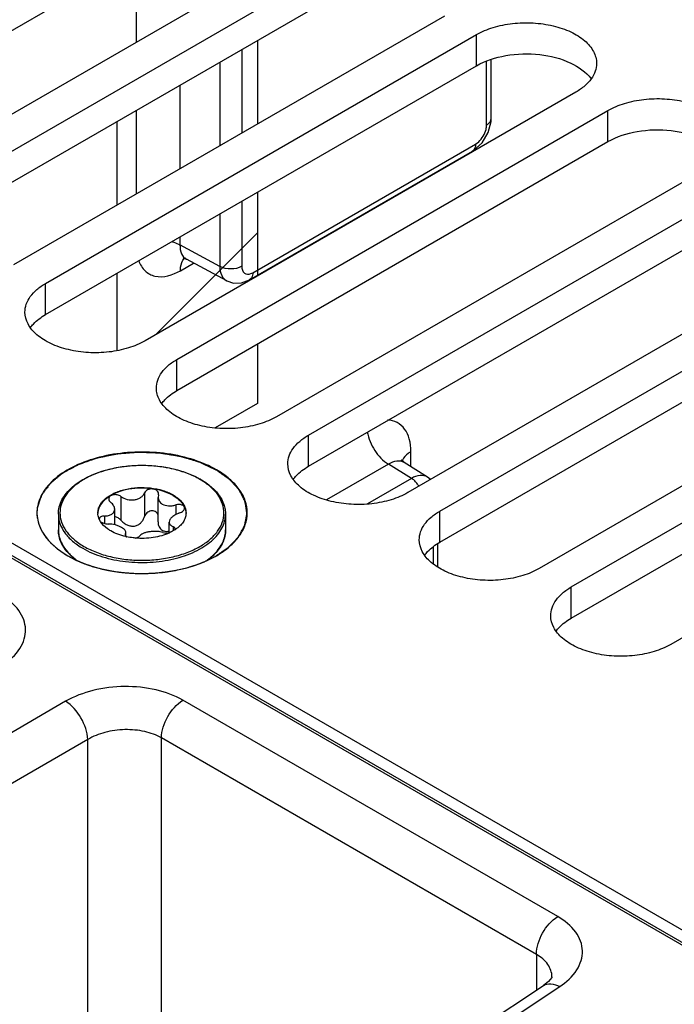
# Model space of a CAD drawing. Header units: inches. Extents: x 0 to 34, y 0 to 22.
# Tile 25 of 133: x 2.564 to 3.182, y 15.853 to 16.783. Entities that reach past the tile are written whole.
import ezdxf

# ---------------------------------------------------------------- set-up
doc = ezdxf.new("R2010")
doc.units = ezdxf.units.IN
doc.header["$LTSCALE"] = 1.87
doc.header["$MEASUREMENT"] = 0
doc.layers.get('0').update_dxf_attribs({"linetype": 'CONTINUOUS'})
for name, color, linetype in [('02___PRT_ALL_AXES', 7, 'CONTINUOUS'), ('COSMETIC', 7, 'CONTINUOUS'), ('DATUMCURVES', 7, 'CONTINUOUS')]:
    doc.layers.add(name, color=color, linetype=linetype)

msp = doc.modelspace()

# ---------------------------------------------------------------- linework, layer by layer
at = {"color": 7, "linetype": 'CONTINUOUS'}
for p, q in [((2.67362, 16.81443), (2.67362, 16.76149)), ((1.67879, 16.78074), (3.31515, 15.83591)), ((1.6828, 16.78114), (3.31762, 15.8372)), ((3.50951, 15.73796), (1.70692, 16.77875)), ((2.77344, 16.75484), (2.77344, 16.67574)), ((3.00907, 16.68956), (3.00907, 16.74561)), ((2.75274, 16.74289), (2.75274, 16.66379)), ((3.00474, 16.68353), (3.00474, 16.74372)), ((2.71501, 16.7211), (2.71501, 16.642)), ((2.67362, 16.69721), (2.67362, 16.6181)), ((3.00894, 16.68677), (3.00907, 16.68957)), ((2.78388, 16.54395), (2.99431, 16.66545)), ((2.99431, 16.66545), (2.99727, 16.66766)), ((2.78082, 16.53719), (2.99125, 16.65869)), ((2.77344, 16.61145), (2.77344, 16.54998)), ((2.75274, 16.5995), (2.75274, 16.54987)), ((2.71501, 16.57771), (2.71501, 16.57016)), ((2.75274, 16.54987), (2.71501, 16.57016)), ((2.71537, 16.54585), (2.72782, 16.55304)), ((2.71794, 16.55762), (2.72122, 16.55659)), ((2.75919, 16.53617), (2.72123, 16.55659)), ((2.78203, 16.54308), (2.78388, 16.54395)), ((2.75918, 16.53618), (2.76556, 16.53404)), ((2.93319, 16.36056), (2.93319, 16.37495)), ((2.92428, 16.36684), (2.924, 16.3673)), ((2.92682, 16.3645), (2.92428, 16.36684)), ((2.94884, 16.35089), (2.92682, 16.3645)), ((2.91195, 16.3631), (2.85339, 16.32929)), ((2.93374, 16.34962), (2.91195, 16.3631)), ((2.93374, 16.34962), (2.89212, 16.32559)), ((2.95161, 16.34844), (2.94882, 16.35089)), ((2.65924, 16.33252), (2.65924, 16.31014)), ((2.68158, 16.33597), (2.68158, 16.31359)), ((2.69469, 16.33394), (2.69432, 16.3317)), ((2.69432, 16.30846), (2.69432, 16.3317)), ((2.69469, 16.33394), (2.69488, 16.33507)), ((2.65334, 16.30571), (2.65334, 16.32048)), ((2.71105, 16.3245), (2.71105, 16.31543)), ((2.63988, 16.30892), (2.63872, 16.31114)), ((2.64365, 16.31407), (2.64365, 16.30702)), ((2.70487, 16.29821), (2.70487, 16.3083)), ((2.70858, 16.30403), (2.70858, 16.30012)), ((2.71019, 16.30104), (2.71043, 16.30195)), ((2.66352, 16.29706), (2.66333, 16.29637)), ((2.66352, 16.29706), (2.66389, 16.29844)), ((2.66352, 16.29706), (2.66352, 16.29578)), ((2.66384, 16.29519), (2.66466, 16.2945)), ((2.66389, 16.2952), (2.66389, 16.29844)), ((2.95444, 16.26907), (2.95444, 16.28473)), ((2.95876, 16.26581), (2.95876, 16.28797)), ((2.6122, 16.27673), (2.61661, 16.27308)), ((2.60702, 16.13901), (2.19864, 15.90322)), ((3.07193, 15.93559), (2.71776, 16.14008)), ((2.69761, 15.64884), (2.69761, 16.10436)), ((3.05178, 15.89986), (2.69761, 16.10436)), ((2.62788, 16.10287), (2.21951, 15.86708)), ((2.62788, 15.59095), (2.62788, 16.10287)), ((3.05178, 15.89986), (3.05178, 15.8661)), ((3.06648, 15.8787), (3.06648, 15.87872)), ((2.67749, 15.61871), (3.05834, 15.87043)), ((2.69305, 15.61775), (3.07386, 15.86945))]:
    msp.add_line(p, q, dxfattribs=at)
for points in [[(3.00038, 16.66659), (3.00624, 16.67632), (3.00894, 16.68677)], [(2.99124, 16.65869), (2.99229, 16.65933), (3.00038, 16.66659)], [(2.71853, 16.55795), (2.71789, 16.55775), (2.71794, 16.55762)], [(2.76556, 16.53404), (2.77324, 16.53426), (2.78082, 16.53719)], [(3.06648, 15.87872), (3.06624, 15.87817), (3.06331, 15.87438), (3.05834, 15.87043)]]:
    msp.add_lwpolyline(points, dxfattribs=at)
for centre, radius, start, end in [((2.72679, 16.55038), 0.01045, 131.91498, 137.67126), ((2.93498, 16.36279), 0.01045, 162.28581, 168.11393), ((2.93553, 16.36261), 0.01104, 156.74357, 162.27959), ((2.69764, 16.2858), 0.07254, 59.52563, 59.99895), ((2.69723, 16.28388), 0.07485, 59.99898, 60.46389), ((2.91945, 16.32956), 0.0248, 30.64286, 38.40047), ((2.61311, 16.31714), 0.0332, 179.01617, 185.98306), ((2.65137, 16.31698), 0.0139, 180.00434, 182.46404), ((2.64081, 16.31114), 0.00201, 178.53931, 179.99593), ((2.70685, 16.31698), 0.01389, 357.5183, 0.00342), ((2.69103, 16.33056), 0.03523, 303.02585, 304.06673), ((2.62819, 16.30127), 0.0281, 193.92752, 195.55209), ((2.67786, 16.35624), 0.0632, 257.17636, 257.93979), ((2.70244, 16.31188), 0.01391, 280.09163, 280.92187), ((2.6858, 16.34002), 0.04606, 294.53076, 294.7925), ((2.64579, 16.31325), 0.04963, 224.95248, 227.39623), ((2.71187, 16.31382), 0.05042, 312.05828, 315.32892)]:
    msp.add_arc(centre, radius, start, end, dxfattribs=at)
for points in [[(3.00419, 16.67933), (3.00453, 16.6807), (3.00474, 16.68212), (3.00474, 16.68353)], [(2.99727, 16.66766), (3.0006, 16.67072), (3.00309, 16.67495), (3.00419, 16.67933)]]:
    msp.add_open_spline(points, degree=3, dxfattribs=at)
for points, knots in [([(3.00474, 16.68353), (3.00539, 16.6839), (3.00746, 16.6853), (3.00907, 16.68777), (3.00907, 16.68956)], [0, 0, 0, 0, 0.293964, 1, 1, 1, 1]), ([(2.99431, 16.66545), (2.99431, 16.66471), (2.99413, 16.66221), (2.9928, 16.65959), (2.99125, 16.65869)], [0, 0, 0, 0, 0.29397, 1, 1, 1, 1]), ([(2.707, 16.57334), (2.70773, 16.57314), (2.71048, 16.57232), (2.71316, 16.5712), (2.71501, 16.57016)], [0, 0, 0, 0, 0.263162, 1, 1, 1, 1]), ([(2.71501, 16.57016), (2.71497, 16.56732), (2.71559, 16.562), (2.71918, 16.55769), (2.72122, 16.55659)], [0, 0, 0, 0, 0.550394, 1, 1, 1, 1]), ([(2.67606, 16.55512), (2.67738, 16.55162), (2.68123, 16.54513), (2.69555, 16.53757), (2.70828, 16.54176), (2.71537, 16.54585)], [0, 0, 0, 0, 0.24298, 0.468405, 1, 1, 1, 1]), ([(2.71537, 16.54585), (2.71537, 16.54701), (2.71563, 16.55107), (2.71709, 16.55525), (2.71907, 16.55742)], [0, 0, 0, 0, 0.282915, 1, 1, 1, 1]), ([(2.77344, 16.54998), (2.77038, 16.54821), (2.76311, 16.54678), (2.75584, 16.54814), (2.75274, 16.54987)], [0, 0, 0, 0, 0.498872, 1, 1, 1, 1]), ([(2.75274, 16.54987), (2.75276, 16.54699), (2.75351, 16.54164), (2.75712, 16.53729), (2.75918, 16.53618)], [0, 0, 0, 0, 0.551625, 1, 1, 1, 1]), ([(2.77344, 16.54998), (2.77344, 16.54772), (2.77466, 16.5425), (2.78009, 16.54236), (2.78203, 16.54308)], [0, 0, 0, 0, 0.522873, 1, 1, 1, 1]), ([(2.78388, 16.54395), (2.78388, 16.54321), (2.7837, 16.54071), (2.78237, 16.53809), (2.78082, 16.53719)], [0, 0, 0, 0, 0.29397, 1, 1, 1, 1]), ([(2.93319, 16.37495), (2.93319, 16.37897), (2.9324, 16.38649), (2.92808, 16.39639), (2.92061, 16.40306), (2.91431, 16.40458), (2.91119, 16.40472)], [0, 0, 0, 0, 0.293638, 0.545769, 0.771542, 1, 1, 1, 1]), ([(2.89192, 16.39367), (2.89299, 16.3874), (2.89797, 16.37566), (2.90673, 16.36622), (2.91195, 16.3631)], [0, 0, 0, 0, 0.51115, 1, 1, 1, 1]), ([(2.74004, 16.36255), (2.73239, 16.36596), (2.71574, 16.37129), (2.68938, 16.37494), (2.66227, 16.3744), (2.6364, 16.3697), (2.61361, 16.36116), (2.59547, 16.34931), (2.58323, 16.33469), (2.58, 16.32311), (2.57991, 16.31771)], [0, 0, 0, 0, 0.134609, 0.278939, 0.426056, 0.568509, 0.699613, 0.814764, 0.913181, 1, 1, 1, 1]), ([(2.93319, 16.37495), (2.93228, 16.37442), (2.92916, 16.37237), (2.92646, 16.36945), (2.92539, 16.36697)], [0, 0, 0, 0, 0.27907, 1, 1, 1, 1]), ([(2.92681, 16.3645), (2.92483, 16.36573), (2.91932, 16.36668), (2.91439, 16.36456), (2.91195, 16.3631)], [0, 0, 0, 0, 0.449647, 1, 1, 1, 1]), ([(2.60012, 16.31577), (2.60012, 16.31808), (2.60073, 16.3228), (2.60339, 16.32959), (2.6077, 16.33599), (2.6135, 16.34189), (2.62067, 16.34718), (2.63216, 16.35351), (2.64899, 16.35922), (2.67096, 16.3624), (2.69359, 16.36187), (2.71505, 16.35768), (2.72826, 16.35232), (2.73412, 16.349)], [0, 0, 0, 0, 0.044101, 0.089755, 0.138275, 0.190572, 0.247105, 0.307917, 0.440731, 0.584005, 0.730204, 0.871228, 1, 1, 1, 1]), ([(2.73391, 16.34863), (2.73016, 16.35079), (2.72196, 16.35461), (2.70861, 16.35867), (2.69415, 16.36117), (2.67912, 16.36202), (2.66409, 16.36117), (2.64962, 16.35868), (2.63625, 16.35461), (2.62448, 16.34913), (2.61472, 16.34241), (2.60735, 16.33466), (2.60268, 16.32607), (2.60107, 16.31697), (2.60269, 16.30787), (2.60736, 16.29929), (2.61473, 16.29155), (2.6209, 16.2873), (2.6243, 16.28533)], [0, 0, 0, 0, 0.066555, 0.138371, 0.213978, 0.291569, 0.369176, 0.444823, 0.51669, 0.583295, 0.643689, 0.697716, 0.746311, 0.791692, 0.837068, 0.885647, 0.939646, 1, 1, 1, 1]), ([(2.74955, 16.35772), (2.7488, 16.35815), (2.74569, 16.35989), (2.74249, 16.36145), (2.74004, 16.36255)], [0, 0, 0, 0, 0.244126, 1, 1, 1, 1]), ([(2.74954, 16.27657), (2.7539, 16.27909), (2.76182, 16.28454), (2.77127, 16.29447), (2.77726, 16.30547), (2.77933, 16.31714), (2.77726, 16.32881), (2.77128, 16.33981), (2.76182, 16.34975), (2.75391, 16.3552), (2.74955, 16.35772)], [0, 0, 0, 0, 0.144902, 0.274532, 0.391127, 0.500014, 0.608905, 0.725473, 0.855134, 1, 1, 1, 1]), ([(2.6243, 16.28533), (2.62804, 16.28318), (2.63621, 16.27937), (2.64952, 16.27531), (2.66393, 16.27281), (2.67891, 16.27194), (2.6939, 16.27276), (2.70833, 16.27523), (2.72169, 16.27925), (2.73347, 16.28469), (2.74325, 16.29135), (2.75068, 16.29906), (2.75542, 16.30759), (2.75714, 16.31665), (2.75564, 16.32574), (2.75111, 16.33432), (2.74387, 16.34208), (2.73779, 16.34635), (2.73443, 16.34832)], [0, 0, 0, 0, 0.066549, 0.138348, 0.213935, 0.291519, 0.369143, 0.444841, 0.516801, 0.583541, 0.644104, 0.698309, 0.747051, 0.792496, 0.837812, 0.886209, 0.939945, 1, 1, 1, 1]), ([(2.73465, 16.3487), (2.73814, 16.34668), (2.74449, 16.3423), (2.75211, 16.33429), (2.75621, 16.32668), (2.75782, 16.32045), (2.75809, 16.31732), (2.75809, 16.31577)], [0, 0, 0, 0, 0.28628, 0.544217, 0.778542, 0.890158, 1, 1, 1, 1]), ([(2.94882, 16.35089), (2.94683, 16.35212), (2.94126, 16.35308), (2.93625, 16.35104), (2.93374, 16.34962)], [0, 0, 0, 0, 0.448183, 1, 1, 1, 1]), ([(2.93889, 16.34497), (2.9385, 16.34545), (2.93699, 16.34721), (2.9352, 16.34875), (2.93374, 16.34962)], [0, 0, 0, 0, 0.266267, 1, 1, 1, 1]), ([(2.63747, 16.31698), (2.63747, 16.31817), (2.63779, 16.3206), (2.63918, 16.3241), (2.64144, 16.32743), (2.6457, 16.3317), (2.65295, 16.33612), (2.66338, 16.3396), (2.67508, 16.34125), (2.68711, 16.34091), (2.69849, 16.33864), (2.70546, 16.33576), (2.70854, 16.33398)], [0, 0, 0, 0, 0.042862, 0.087493, 0.135329, 0.187294, 0.30456, 0.43823, 0.582575, 0.729729, 0.871319, 1, 1, 1, 1]), ([(2.70854, 16.33338), (2.7055, 16.33513), (2.6986, 16.33799), (2.68737, 16.34027), (2.67547, 16.34066), (2.66385, 16.3391), (2.65345, 16.33573), (2.64617, 16.33144), (2.64182, 16.32726), (2.63947, 16.324), (2.63795, 16.32056), (2.63754, 16.31815), (2.63748, 16.31698)], [0, 0, 0, 0, 0.128163, 0.269121, 0.415736, 0.559844, 0.693722, 0.811637, 0.86401, 0.912225, 0.957112, 1, 1, 1, 1]), ([(2.69488, 16.33507), (2.69488, 16.33563), (2.69455, 16.33684), (2.69323, 16.33827), (2.69132, 16.33924), (2.68904, 16.33968), (2.68665, 16.33955), (2.68443, 16.33886), (2.68263, 16.33767), (2.68182, 16.33655), (2.68158, 16.33597)], [0, 0, 0, 0, 0.10112, 0.212092, 0.338575, 0.477847, 0.62183, 0.760946, 0.887713, 1, 1, 1, 1]), ([(2.65924, 16.33252), (2.65823, 16.33326), (2.65579, 16.33426), (2.65257, 16.33433), (2.65025, 16.33362), (2.64889, 16.33277), (2.64799, 16.33162), (2.64778, 16.33071), (2.64778, 16.33028)], [0, 0, 0, 0, 0.275206, 0.558246, 0.687648, 0.802874, 0.904766, 1, 1, 1, 1]), ([(2.64778, 16.33028), (2.64778, 16.32968), (2.64819, 16.32838), (2.6491, 16.32741), (2.64964, 16.32697)], [0, 0, 0, 0, 0.461213, 1, 1, 1, 1]), ([(2.65334, 16.32048), (2.65334, 16.32164), (2.65273, 16.32348), (2.65122, 16.32554), (2.6502, 16.32651), (2.64964, 16.32697)], [0, 0, 0, 0, 0.454627, 0.715995, 1, 1, 1, 1]), ([(2.65924, 16.33252), (2.661, 16.33121), (2.66521, 16.32934), (2.67094, 16.32902), (2.67527, 16.33015), (2.67806, 16.33161), (2.68024, 16.33355), (2.68124, 16.33515), (2.68158, 16.33597)], [0, 0, 0, 0, 0.25814, 0.528489, 0.659041, 0.781895, 0.89544, 1, 1, 1, 1]), ([(2.69432, 16.3317), (2.69432, 16.33109), (2.6945, 16.32983), (2.69529, 16.32808), (2.69658, 16.32653), (2.69769, 16.32573), (2.6983, 16.32538)], [0, 0, 0, 0, 0.237077, 0.477975, 0.73038, 1, 1, 1, 1]), ([(2.70854, 16.33398), (2.70993, 16.33318), (2.71252, 16.33147), (2.71583, 16.32849), (2.71837, 16.32524), (2.71953, 16.32286), (2.71994, 16.32167)], [0, 0, 0, 0, 0.281445, 0.540726, 0.779019, 1, 1, 1, 1]), ([(2.70854, 16.33338), (2.70988, 16.3326), (2.71238, 16.33096), (2.71651, 16.32732), (2.71884, 16.32395), (2.71975, 16.3216)], [0, 0, 0, 0, 0.280914, 0.540607, 1, 1, 1, 1]), ([(2.64365, 16.31407), (2.64495, 16.31411), (2.64685, 16.31433), (2.64917, 16.31508), (2.65062, 16.31581), (2.65181, 16.31675), (2.65269, 16.31786), (2.65323, 16.31912), (2.65334, 16.32003), (2.65334, 16.32048)], [0, 0, 0, 0, 0.303889, 0.440907, 0.566879, 0.682628, 0.790649, 0.894905, 1, 1, 1, 1]), ([(2.69437, 16.31553), (2.69411, 16.31611), (2.69337, 16.3172), (2.69172, 16.31838), (2.6897, 16.31897), (2.68753, 16.31892), (2.68545, 16.31825), (2.68367, 16.31706), (2.68233, 16.31547), (2.68176, 16.31423), (2.68158, 16.31359)], [0, 0, 0, 0, 0.115299, 0.235533, 0.362212, 0.493441, 0.625276, 0.754297, 0.879052, 1, 1, 1, 1]), ([(2.6983, 16.32538), (2.70008, 16.32435), (2.70333, 16.32359), (2.70767, 16.32374), (2.70993, 16.32419), (2.71105, 16.3245)], [0, 0, 0, 0, 0.472231, 0.733478, 1, 1, 1, 1]), ([(2.71941, 16.32151), (2.71941, 16.32182), (2.71929, 16.32246), (2.71874, 16.32331), (2.71788, 16.324), (2.71634, 16.32472), (2.71397, 16.32505), (2.71202, 16.32478), (2.71105, 16.3245)], [0, 0, 0, 0, 0.092465, 0.189263, 0.296801, 0.417872, 0.695787, 1, 1, 1, 1]), ([(2.71456, 16.31693), (2.71523, 16.31714), (2.71648, 16.31766), (2.71804, 16.31875), (2.71911, 16.32003), (2.71941, 16.32105), (2.71941, 16.32151)], [0, 0, 0, 0, 0.299009, 0.569921, 0.802329, 1, 1, 1, 1]), ([(2.71975, 16.3216), (2.71989, 16.32122), (2.7204, 16.31973), (2.72068, 16.31815), (2.72073, 16.31698)], [0, 0, 0, 0, 0.255176, 1, 1, 1, 1]), ([(2.71994, 16.32167), (2.72007, 16.32129), (2.72053, 16.31977), (2.72074, 16.31817), (2.72074, 16.31698)], [0, 0, 0, 0, 0.254496, 1, 1, 1, 1]), ([(2.58009, 16.31368), (2.58033, 16.3114), (2.58097, 16.30836), (2.58198, 16.30546), (2.58226, 16.30473)], [0, 0, 0, 0, 0.745501, 1, 1, 1, 1]), ([(2.60012, 16.31577), (2.60012, 16.31428), (2.60038, 16.31125), (2.60195, 16.30519), (2.60599, 16.29775), (2.6135, 16.28986), (2.61979, 16.28553), (2.62325, 16.28353)], [0, 0, 0, 0, 0.108198, 0.218425, 0.451449, 0.71048, 1, 1, 1, 1]), ([(2.62325, 16.28353), (2.6291, 16.28015), (2.64233, 16.27469), (2.6639, 16.27037), (2.68672, 16.26974), (2.70891, 16.27285), (2.72592, 16.27853), (2.73753, 16.28484), (2.74474, 16.29011), (2.75055, 16.29595), (2.75485, 16.30226), (2.75749, 16.30892), (2.75809, 16.31353), (2.75809, 16.31577)], [0, 0, 0, 0, 0.128575, 0.270077, 0.417186, 0.561524, 0.695191, 0.756214, 0.81272, 0.864684, 0.912517, 0.957146, 1, 1, 1, 1]), ([(2.63872, 16.31114), (2.63854, 16.31156), (2.63789, 16.31324), (2.63754, 16.31504), (2.63748, 16.31638)], [0, 0, 0, 0, 0.256486, 1, 1, 1, 1]), ([(2.64365, 16.31407), (2.643, 16.31406), (2.6418, 16.31392), (2.64023, 16.31334), (2.63911, 16.31244), (2.63881, 16.31159), (2.6388, 16.31119)], [0, 0, 0, 0, 0.31576, 0.586572, 0.808464, 1, 1, 1, 1]), ([(2.64967, 16.29998), (2.64861, 16.30059), (2.64487, 16.30298), (2.64157, 16.30618), (2.63988, 16.30892)], [0, 0, 0, 0, 0.274783, 1, 1, 1, 1]), ([(2.63996, 16.30894), (2.64038, 16.30855), (2.6414, 16.30785), (2.64378, 16.30685), (2.6458, 16.30651), (2.64716, 16.3065)], [0, 0, 0, 0, 0.221394, 0.472262, 1, 1, 1, 1]), ([(2.65924, 16.31014), (2.65848, 16.31099), (2.65667, 16.31242), (2.65446, 16.31316), (2.65334, 16.31328)], [0, 0, 0, 0, 0.501408, 1, 1, 1, 1]), ([(2.65924, 16.31014), (2.66003, 16.30924), (2.66181, 16.30757), (2.66493, 16.30565), (2.66842, 16.30449), (2.67209, 16.30441), (2.67551, 16.30556), (2.67831, 16.30769), (2.68038, 16.31044), (2.68127, 16.31252), (2.68158, 16.31359)], [0, 0, 0, 0, 0.127589, 0.256911, 0.386203, 0.513804, 0.638942, 0.761628, 0.881925, 1, 1, 1, 1]), ([(2.69432, 16.30846), (2.69432, 16.30767), (2.69447, 16.30609), (2.6952, 16.30385), (2.69646, 16.30191), (2.69765, 16.30094), (2.6983, 16.30056)], [0, 0, 0, 0, 0.25839, 0.510102, 0.756055, 1, 1, 1, 1]), ([(2.71456, 16.31693), (2.71323, 16.3165), (2.71075, 16.31546), (2.70806, 16.31365), (2.70642, 16.31199), (2.70533, 16.31046), (2.70487, 16.30913), (2.70487, 16.3083)], [0, 0, 0, 0, 0.30836, 0.58605, 0.708368, 0.817806, 1, 1, 1, 1]), ([(2.70487, 16.3083), (2.70487, 16.30786), (2.70504, 16.30696), (2.70582, 16.30575), (2.70704, 16.30475), (2.70803, 16.30425), (2.70858, 16.30403)], [0, 0, 0, 0, 0.220069, 0.448317, 0.704912, 1, 1, 1, 1]), ([(2.72073, 16.31638), (2.72067, 16.315), (2.72011, 16.31216), (2.71806, 16.30816), (2.71489, 16.30446), (2.71223, 16.30236), (2.71077, 16.30137)], [0, 0, 0, 0, 0.222129, 0.457853, 0.715692, 1, 1, 1, 1]), ([(2.58226, 16.30473), (2.58331, 16.302), (2.58944, 16.29031), (2.6002, 16.28166), (2.60901, 16.27657)], [0, 0, 0, 0, 0.223081, 1, 1, 1, 1]), ([(2.61058, 16.27791), (2.60894, 16.27958), (2.606, 16.28305), (2.60265, 16.28879), (2.60059, 16.2948), (2.60012, 16.29893), (2.60012, 16.30096)], [0, 0, 0, 0, 0.270051, 0.52363, 0.765052, 1, 1, 1, 1]), ([(2.60012, 16.30096), (2.60012, 16.30042), (2.60019, 16.29825), (2.60052, 16.29609), (2.60092, 16.2945)], [0, 0, 0, 0, 0.248676, 1, 1, 1, 1]), ([(2.65991, 16.30321), (2.65903, 16.30372), (2.65709, 16.30463), (2.65288, 16.306), (2.64945, 16.30648), (2.64716, 16.3065)], [0, 0, 0, 0, 0.229654, 0.482043, 1, 1, 1, 1]), ([(2.66383, 16.29462), (2.66127, 16.2952), (2.65639, 16.29663), (2.65177, 16.29877), (2.64967, 16.29998)], [0, 0, 0, 0, 0.519531, 1, 1, 1, 1]), ([(2.66389, 16.29844), (2.66389, 16.29886), (2.66367, 16.29975), (2.66284, 16.30099), (2.66155, 16.30217), (2.6605, 16.30287), (2.65991, 16.30321)], [0, 0, 0, 0, 0.19148, 0.414865, 0.683615, 1, 1, 1, 1]), ([(2.69897, 16.29848), (2.69808, 16.2988), (2.6961, 16.29928), (2.69294, 16.2996), (2.68956, 16.29957), (2.68618, 16.29921), (2.68302, 16.29857), (2.68028, 16.29767), (2.67811, 16.29656), (2.677, 16.29556), (2.67663, 16.29503)], [0, 0, 0, 0, 0.121421, 0.258147, 0.404004, 0.550989, 0.690324, 0.814252, 0.917772, 1, 1, 1, 1]), ([(2.6983, 16.30056), (2.69924, 16.30002), (2.70146, 16.29936), (2.70373, 16.29953), (2.70486, 16.29974)], [0, 0, 0, 0, 0.482323, 1, 1, 1, 1]), ([(2.71024, 16.30102), (2.70984, 16.30076), (2.70819, 16.29973), (2.70645, 16.29883), (2.70511, 16.29821)], [0, 0, 0, 0, 0.242278, 1, 1, 1, 1]), ([(2.71043, 16.30195), (2.71043, 16.30216), (2.71034, 16.30259), (2.70995, 16.30317), (2.70934, 16.30367), (2.70885, 16.30392), (2.70858, 16.30403)], [0, 0, 0, 0, 0.21236, 0.439704, 0.6997, 1, 1, 1, 1]), ([(2.74772, 16.27838), (2.74935, 16.28002), (2.75227, 16.28344), (2.7556, 16.28908), (2.75763, 16.29496), (2.75809, 16.29899), (2.75809, 16.30096)], [0, 0, 0, 0, 0.272689, 0.5269, 0.767208, 1, 1, 1, 1]), ([(2.75809, 16.30096), (2.75809, 16.29896), (2.75764, 16.2949), (2.75491, 16.28681), (2.75101, 16.28142), (2.74794, 16.27822)], [0, 0, 0, 0, 0.235794, 0.477889, 1, 1, 1, 1]), ([(2.60112, 16.29373), (2.6019, 16.29091), (2.60448, 16.28525), (2.60841, 16.28046), (2.61067, 16.27819)], [0, 0, 0, 0, 0.476923, 1, 1, 1, 1]), ([(2.66333, 16.29637), (2.66333, 16.29616), (2.66344, 16.29573), (2.66368, 16.29537), (2.66384, 16.29519)], [0, 0, 0, 0, 0.465548, 1, 1, 1, 1]), ([(2.67284, 16.29321), (2.67215, 16.29328), (2.6694, 16.29356), (2.66667, 16.294), (2.66466, 16.29444)], [0, 0, 0, 0, 0.253059, 1, 1, 1, 1]), ([(2.70492, 16.29812), (2.7026, 16.29706), (2.69762, 16.29526), (2.68693, 16.29297), (2.67847, 16.29272), (2.67284, 16.29321)], [0, 0, 0, 0, 0.233855, 0.482927, 1, 1, 1, 1]), ([(2.67288, 16.29324), (2.67368, 16.29337), (2.67505, 16.29374), (2.6763, 16.29454), (2.67663, 16.29503)], [0, 0, 0, 0, 0.580341, 1, 1, 1, 1]), ([(2.69897, 16.29848), (2.69985, 16.29818), (2.70184, 16.29787), (2.70383, 16.298), (2.70488, 16.29819)], [0, 0, 0, 0, 0.466719, 1, 1, 1, 1]), ([(2.60901, 16.27657), (2.61899, 16.27081), (2.64218, 16.26241), (2.67928, 16.25838), (2.71637, 16.26241), (2.73957, 16.27081), (2.74954, 16.27657)], [0, 0, 0, 0, 0.237229, 0.499996, 0.762777, 1, 1, 1, 1]), ([(2.73949, 16.27156), (2.74004, 16.27194), (2.74217, 16.27345), (2.7442, 16.27509), (2.74564, 16.27639)], [0, 0, 0, 0, 0.256974, 1, 1, 1, 1]), ([(2.74794, 16.27822), (2.74739, 16.27765), (2.74507, 16.27536), (2.74253, 16.27329), (2.74053, 16.27184)], [0, 0, 0, 0, 0.241815, 1, 1, 1, 1]), ([(2.5477, 16.17325), (2.55397, 16.1774), (2.56231, 16.18489), (2.56832, 16.19754), (2.56962, 16.20701), (2.56778, 16.21639), (2.56104, 16.22866), (2.55227, 16.23564), (2.54577, 16.23939)], [0, 0, 0, 0, 0.271476, 0.389245, 0.500188, 0.611091, 0.72876, 1, 1, 1, 1]), ([(2.71776, 16.14008), (2.70996, 16.14459), (2.6918, 16.15112), (2.66267, 16.15403), (2.63338, 16.15049), (2.61502, 16.14363), (2.60702, 16.13901)], [0, 0, 0, 0, 0.235223, 0.495805, 0.758657, 1, 1, 1, 1]), ([(2.62788, 16.10287), (2.62766, 16.10999), (2.62256, 16.12389), (2.61307, 16.13525), (2.60702, 16.13901)], [0, 0, 0, 0, 0.499992, 1, 1, 1, 1]), ([(2.69761, 16.10436), (2.69761, 16.11135), (2.70232, 16.12522), (2.71176, 16.13638), (2.71776, 16.14008)], [0, 0, 0, 0, 0.497764, 1, 1, 1, 1]), ([(2.69761, 16.10436), (2.69271, 16.10719), (2.68125, 16.11126), (2.66289, 16.11291), (2.64443, 16.11042), (2.6329, 16.10588), (2.62788, 16.10287)], [0, 0, 0, 0, 0.234664, 0.494648, 0.757521, 1, 1, 1, 1]), ([(3.05178, 15.89986), (3.05178, 15.90685), (3.05648, 15.92073), (3.06593, 15.93188), (3.07193, 15.93559)], [0, 0, 0, 0, 0.497764, 1, 1, 1, 1]), ([(3.07386, 15.86945), (3.08012, 15.87359), (3.08847, 15.88109), (3.09447, 15.89374), (3.09578, 15.90321), (3.09393, 15.91259), (3.0872, 15.92486), (3.07842, 15.93184), (3.07193, 15.93559)], [0, 0, 0, 0, 0.271476, 0.389245, 0.500188, 0.611091, 0.72876, 1, 1, 1, 1]), ([(3.06648, 15.87872), (3.06647, 15.88278), (3.0632, 15.89174), (3.05596, 15.89745), (3.05178, 15.89986)], [0, 0, 0, 0, 0.45686, 1, 1, 1, 1]), ([(3.05834, 15.87043), (3.06034, 15.87175), (3.06605, 15.87284), (3.07124, 15.87086), (3.07386, 15.86945)], [0, 0, 0, 0, 0.446275, 1, 1, 1, 1])]:
    msp.add_open_spline(points, degree=3, knots=knots, dxfattribs=at)
at = {"color": 3, "linetype": 'CONTINUOUS'}
for points in [[(2.57375, 16.49211), (2.5746, 16.49328), (2.57865, 16.49815), (2.58383, 16.50198), (2.58804, 16.50441)], [(2.69792, 16.42041), (2.69877, 16.42159), (2.70282, 16.42645), (2.70801, 16.43028), (2.71221, 16.43271)], [(2.82209, 16.34872), (2.82294, 16.34989), (2.82699, 16.35476), (2.83218, 16.35859), (2.83638, 16.36102)], [(2.94626, 16.27702), (2.94711, 16.2782), (2.95116, 16.28306), (2.95635, 16.28689), (2.96056, 16.28932)], [(3.07043, 16.20533), (3.07129, 16.2065), (3.07533, 16.21137), (3.08052, 16.2152), (3.08473, 16.21763)]]:
    msp.add_open_spline(points, degree=3, knots=[0, 0, 0, 0, 0.230308, 1, 1, 1, 1], dxfattribs=at)
at = {"layer": '02___PRT_ALL_AXES', "color": 3, "linetype": 'CONTINUOUS'}
for p, q in [((2.3397, 16.6478), (2.74684, 16.88287)), ((2.46387, 16.5761), (2.87101, 16.81118)), ((2.58804, 16.50441), (2.99519, 16.73948)), ((2.71221, 16.43271), (3.11936, 16.66779)), ((2.83638, 16.36102), (3.24353, 16.59609)), ((2.96056, 16.28932), (3.3677, 16.5244)), ((3.08473, 16.21763), (3.49187, 16.45271))]:
    msp.add_line(p, q, dxfattribs=at)
at = {"layer": '02___PRT_ALL_AXES', "color": 7, "linetype": 'CONTINUOUS'}
for p, q in [((2.8408, 16.85802), (2.43366, 16.62294)), ((2.46387, 16.60549), (2.87101, 16.84057)), ((2.96497, 16.78632), (2.55783, 16.55124)), ((2.58804, 16.5338), (2.99519, 16.76888)), ((2.99519, 16.73948), (2.99519, 16.76888)), ((3.08914, 16.71463), (2.682, 16.47955)), ((2.71221, 16.4621), (3.11936, 16.69718)), ((3.11936, 16.66779), (3.11936, 16.69718)), ((3.21331, 16.64293), (2.80617, 16.40785)), ((2.83638, 16.39041), (3.24353, 16.62549)), ((3.33748, 16.57124), (2.93034, 16.33616)), ((2.96056, 16.31871), (3.3677, 16.55379)), ((2.58804, 16.50441), (2.58804, 16.5338)), ((3.46166, 16.49954), (3.05451, 16.26446)), ((3.08473, 16.24702), (3.49187, 16.4821)), ((2.71221, 16.43271), (2.71221, 16.4621)), ((3.58583, 16.42785), (3.17868, 16.19277)), ((2.83638, 16.36102), (2.83638, 16.39041)), ((2.96056, 16.28932), (2.96056, 16.31871)), ((2.60012, 16.31577), (2.60012, 16.30096)), ((2.75809, 16.31577), (2.75809, 16.30096)), ((3.08473, 16.21763), (3.08473, 16.24702))]:
    msp.add_line(p, q, dxfattribs=at)
for points, knots in [([(2.99519, 16.76888), (3.0001, 16.77172), (3.01124, 16.77631), (3.02939, 16.77994), (3.04858, 16.78047), (3.06725, 16.77785), (3.08391, 16.77229), (3.09725, 16.76416), (3.10629, 16.75388), (3.1086, 16.74559), (3.1086, 16.74175)], [0, 0, 0, 0, 0.128827, 0.270562, 0.417879, 0.562378, 0.696193, 0.813587, 0.913061, 1, 1, 1, 1]), ([(3.1086, 16.74175), (3.1086, 16.73922), (3.10767, 16.73395), (3.10367, 16.7266), (3.09735, 16.71995), (3.09206, 16.71631), (3.08914, 16.71463)], [0, 0, 0, 0, 0.21779, 0.450922, 0.710305, 1, 1, 1, 1]), ([(3.11936, 16.69718), (3.12427, 16.70002), (3.13541, 16.70462), (3.15356, 16.70825), (3.17275, 16.70878), (3.19142, 16.70616), (3.20808, 16.70059), (3.22142, 16.69246), (3.23046, 16.68218), (3.23277, 16.67389), (3.23277, 16.67006)], [0, 0, 0, 0, 0.128827, 0.270562, 0.417879, 0.562378, 0.696193, 0.813587, 0.913061, 1, 1, 1, 1]), ([(2.56858, 16.50667), (2.56858, 16.5092), (2.56952, 16.51448), (2.57352, 16.52183), (2.57984, 16.52847), (2.58513, 16.53212), (2.58804, 16.5338)], [0, 0, 0, 0, 0.21779, 0.450922, 0.710305, 1, 1, 1, 1]), ([(2.682, 16.47955), (2.67708, 16.47671), (2.66595, 16.47212), (2.6478, 16.46848), (2.6286, 16.46795), (2.60993, 16.47058), (2.59328, 16.47614), (2.57993, 16.48427), (2.5709, 16.49455), (2.56858, 16.50284), (2.56858, 16.50667)], [0, 0, 0, 0, 0.128827, 0.270562, 0.417879, 0.562378, 0.696193, 0.813587, 0.913061, 1, 1, 1, 1]), ([(2.69275, 16.43498), (2.69275, 16.43751), (2.69369, 16.44278), (2.69769, 16.45013), (2.70401, 16.45678), (2.7093, 16.46042), (2.71221, 16.4621)], [0, 0, 0, 0, 0.21779, 0.450922, 0.710305, 1, 1, 1, 1]), ([(2.80617, 16.40785), (2.80125, 16.40501), (2.79012, 16.40042), (2.77197, 16.39679), (2.75277, 16.39626), (2.7341, 16.39888), (2.71745, 16.40445), (2.70411, 16.41258), (2.69507, 16.42285), (2.69275, 16.43115), (2.69275, 16.43498)], [0, 0, 0, 0, 0.128827, 0.270562, 0.417879, 0.562378, 0.696193, 0.813587, 0.913061, 1, 1, 1, 1]), ([(2.81693, 16.36328), (2.81693, 16.36581), (2.81786, 16.37109), (2.82186, 16.37844), (2.82818, 16.38508), (2.83347, 16.38873), (2.83638, 16.39041)], [0, 0, 0, 0, 0.21779, 0.450922, 0.710305, 1, 1, 1, 1]), ([(2.93034, 16.33616), (2.92542, 16.33332), (2.91429, 16.32873), (2.89614, 16.32509), (2.87695, 16.32456), (2.85827, 16.32719), (2.84162, 16.33275), (2.82828, 16.34088), (2.81924, 16.35116), (2.81693, 16.35945), (2.81693, 16.36328)], [0, 0, 0, 0, 0.128827, 0.270562, 0.417879, 0.562378, 0.696193, 0.813587, 0.913061, 1, 1, 1, 1]), ([(2.9411, 16.29159), (2.9411, 16.29412), (2.94203, 16.29939), (2.94603, 16.30674), (2.95235, 16.31339), (2.95764, 16.31703), (2.96056, 16.31871)], [0, 0, 0, 0, 0.21779, 0.450922, 0.710305, 1, 1, 1, 1]), ([(3.05451, 16.26446), (3.04959, 16.26162), (3.03846, 16.25703), (3.02031, 16.2534), (3.00112, 16.25287), (2.98245, 16.25549), (2.96579, 16.26106), (2.95245, 16.26919), (2.94341, 16.27946), (2.9411, 16.28776), (2.9411, 16.29159)], [0, 0, 0, 0, 0.128827, 0.270562, 0.417879, 0.562378, 0.696193, 0.813587, 0.913061, 1, 1, 1, 1]), ([(3.06527, 16.21989), (3.06527, 16.22242), (3.0662, 16.2277), (3.0702, 16.23505), (3.07652, 16.24169), (3.08181, 16.24534), (3.08473, 16.24702)], [0, 0, 0, 0, 0.21779, 0.450922, 0.710305, 1, 1, 1, 1]), ([(3.17868, 16.19277), (3.17377, 16.18993), (3.16263, 16.18534), (3.14448, 16.1817), (3.12529, 16.18117), (3.10662, 16.1838), (3.08996, 16.18936), (3.07662, 16.19749), (3.06758, 16.20777), (3.06527, 16.21606), (3.06527, 16.21989)], [0, 0, 0, 0, 0.128827, 0.270562, 0.417879, 0.562378, 0.696193, 0.813587, 0.913061, 1, 1, 1, 1])]:
    msp.add_open_spline(points, degree=3, knots=knots, dxfattribs=at)
at = {"layer": '02___PRT_ALL_AXES', "color": 3, "linetype": 'CONTINUOUS'}
for points in [[(2.99519, 16.73948), (3.00363, 16.74436), (3.02361, 16.75067), (3.05449, 16.75145), (3.08287, 16.74451), (3.09867, 16.73376), (3.10344, 16.72718)], [(3.11936, 16.66779), (3.1278, 16.67266), (3.14779, 16.67898), (3.17866, 16.67975), (3.20705, 16.67282), (3.22284, 16.66206), (3.22761, 16.65549)]]:
    msp.add_open_spline(points, degree=3, knots=[0, 0, 0, 0, 0.252023, 0.529497, 0.78993, 1, 1, 1, 1], dxfattribs=at)
at = {"layer": 'COSMETIC', "color": 7, "linetype": 'CONTINUOUS'}
for p, q in [((2.57994, 16.31518), (2.58016, 16.31278)), ((2.60608, 16.27821), (2.60895, 16.27647)), ((2.60895, 16.27647), (2.61195, 16.27481)), ((2.74011, 16.27181), (2.74129, 16.27234)), ((2.74129, 16.27234), (2.74777, 16.27563)), ((2.74777, 16.27563), (2.74834, 16.27595)), ((2.63222, 16.2665), (2.63592, 16.26541))]:
    msp.add_line(p, q, dxfattribs=at)
for points, knots in [([(2.74926, 16.35749), (2.74748, 16.35832), (2.74481, 16.35958), (2.74125, 16.36126), (2.73858, 16.36252), (2.73657, 16.36346), (2.73524, 16.36409), (2.73468, 16.36435), (2.73424, 16.36456), (2.73395, 16.36469), (2.73374, 16.3648), (2.73348, 16.36487), (2.73303, 16.36501), (2.73238, 16.36521), (2.73134, 16.36552), (2.73004, 16.36591), (2.72849, 16.36638), (2.72642, 16.367), (2.72383, 16.36778), (2.72123, 16.36856), (2.71916, 16.36918), (2.71787, 16.36957), (2.71683, 16.36988), (2.71625, 16.37006), (2.71586, 16.37017), (2.7156, 16.37026), (2.71524, 16.3703), (2.71482, 16.37037), (2.71398, 16.37051), (2.71271, 16.37071), (2.71103, 16.37099), (2.70934, 16.37126), (2.70709, 16.37163), (2.70484, 16.37199), (2.70259, 16.37236), (2.7009, 16.37263), (2.69921, 16.3729), (2.69781, 16.37314), (2.69668, 16.37331), (2.69598, 16.37344), (2.6954, 16.37345), (2.69481, 16.37348), (2.69408, 16.3735), (2.69321, 16.37354), (2.69204, 16.37358), (2.69, 16.37366), (2.68709, 16.37378), (2.68417, 16.37389), (2.68184, 16.37399), (2.68009, 16.37405), (2.67864, 16.37411), (2.67747, 16.37416), (2.67674, 16.37419), (2.67616, 16.37421), (2.67572, 16.37424), (2.67529, 16.3742), (2.67471, 16.37415), (2.67399, 16.3741), (2.67283, 16.374), (2.67138, 16.37389), (2.66907, 16.3737), (2.66617, 16.37347), (2.66328, 16.37324), (2.66096, 16.37305), (2.65923, 16.37291), (2.65778, 16.3728), (2.65677, 16.37272), (2.65619, 16.37267), (2.65575, 16.37264), (2.65532, 16.3726), (2.65478, 16.37247), (2.65381, 16.37228), (2.65244, 16.37199), (2.65079, 16.37165), (2.64859, 16.37119), (2.64584, 16.37063), (2.64309, 16.37006), (2.64089, 16.3696), (2.63924, 16.36926), (2.63786, 16.36898), (2.6369, 16.36877), (2.63634, 16.36867), (2.63596, 16.36855), (2.63559, 16.36841), (2.63509, 16.36824), (2.63447, 16.36802), (2.63372, 16.36775), (2.63273, 16.3674), (2.63148, 16.36696), (2.62949, 16.36625), (2.627, 16.36537), (2.62451, 16.36449), (2.62251, 16.36379), (2.62127, 16.36334), (2.62027, 16.36299), (2.61965, 16.36277), (2.61915, 16.36259), (2.61884, 16.36249), (2.61863, 16.36237), (2.61842, 16.36225), (2.61804, 16.36205), (2.61751, 16.36176), (2.61666, 16.3613), (2.61517, 16.36049), (2.61305, 16.35933), (2.6105, 16.35794), (2.60837, 16.35679), (2.60688, 16.35598), (2.60603, 16.35551), (2.60539, 16.35517), (2.60486, 16.35488), (2.60444, 16.35465), (2.604, 16.35442), (2.6036, 16.35407), (2.60292, 16.35352), (2.60209, 16.35283), (2.60108, 16.352), (2.60008, 16.35117), (2.59874, 16.35006), (2.59741, 16.34895), (2.59607, 16.34785), (2.59507, 16.34702), (2.59423, 16.34632), (2.59356, 16.34577), (2.59314, 16.34542), (2.59281, 16.34515), (2.5926, 16.34498), (2.59243, 16.34484), (2.59231, 16.34473), (2.59223, 16.34461), (2.59211, 16.34446), (2.59197, 16.34427), (2.59174, 16.34395), (2.59146, 16.34357), (2.59111, 16.3431), (2.59065, 16.34248), (2.58985, 16.34139), (2.58894, 16.34015), (2.58802, 16.33891), (2.58733, 16.33798), (2.58664, 16.33705), (2.58607, 16.33627), (2.58561, 16.33565), (2.58527, 16.33519), (2.58492, 16.33472), (2.58463, 16.33434), (2.58444, 16.33406), (2.58432, 16.33391), (2.58427, 16.33374), (2.58419, 16.33354), (2.58408, 16.3332), (2.58394, 16.33279), (2.58371, 16.33213), (2.58342, 16.3313), (2.58297, 16.32998), (2.58239, 16.32833), (2.58148, 16.32568), (2.58079, 16.32369), (2.58033, 16.32237)], [0, 0, 0, 0, 0.03125, 0.046875, 0.0625, 0.078125, 0.082031, 0.085938, 0.087891, 0.089844, 0.09082, 0.091797, 0.09375, 0.097656, 0.101562, 0.109375, 0.117188, 0.125, 0.140625, 0.15625, 0.164062, 0.171875, 0.175781, 0.179688, 0.180664, 0.181641, 0.183594, 0.185547, 0.1875, 0.195312, 0.203125, 0.210938, 0.21875, 0.234375, 0.242188, 0.25, 0.257812, 0.265625, 0.269531, 0.273438, 0.275391, 0.277344, 0.28125, 0.285156, 0.289062, 0.296875, 0.3125, 0.328125, 0.335938, 0.34375, 0.351562, 0.355469, 0.359375, 0.361328, 0.363281, 0.365234, 0.367188, 0.371094, 0.375, 0.382812, 0.390625, 0.40625, 0.421875, 0.429688, 0.4375, 0.445312, 0.449219, 0.451172, 0.453125, 0.455078, 0.457031, 0.460938, 0.46875, 0.476562, 0.484375, 0.5, 0.515625, 0.523438, 0.53125, 0.539062, 0.542969, 0.544922, 0.546875, 0.548828, 0.550781, 0.554688, 0.558594, 0.5625, 0.570312, 0.578125, 0.59375, 0.609375, 0.617188, 0.625, 0.628906, 0.632812, 0.634766, 0.636719, 0.637695, 0.638672, 0.640625, 0.644531, 0.648438, 0.65625, 0.671875, 0.6875, 0.703125, 0.710938, 0.714844, 0.71875, 0.722656, 0.724609, 0.726562, 0.730469, 0.734375, 0.742188, 0.75, 0.757812, 0.765625, 0.78125, 0.789062, 0.796875, 0.804688, 0.808594, 0.8125, 0.814453, 0.816406, 0.817383, 0.818359, 0.819336, 0.820312, 0.822266, 0.824219, 0.828125, 0.832031, 0.835938, 0.84375, 0.859375, 0.867188, 0.875, 0.882812, 0.890625, 0.894531, 0.898438, 0.902344, 0.90625, 0.908203, 0.90918, 0.910156, 0.912109, 0.914062, 0.917969, 0.921875, 0.929688, 0.9375, 0.953125, 0.96875, 1, 1, 1, 1]), ([(2.74834, 16.27595), (2.74938, 16.27666), (2.75094, 16.27773), (2.75302, 16.27915), (2.75458, 16.28022), (2.75614, 16.28129), (2.75744, 16.28218), (2.75848, 16.28289), (2.75913, 16.28334), (2.75965, 16.28369), (2.76004, 16.28396), (2.76036, 16.28418), (2.76059, 16.28434), (2.76072, 16.28443), (2.76083, 16.28449), (2.76089, 16.28457), (2.761, 16.28467), (2.76117, 16.28486), (2.76142, 16.28512), (2.76171, 16.28543), (2.76211, 16.28584), (2.7626, 16.28636), (2.7634, 16.28719), (2.76439, 16.28823), (2.76558, 16.28948), (2.76676, 16.29072), (2.76775, 16.29176), (2.76855, 16.29259), (2.76904, 16.29311), (2.76944, 16.29353), (2.76974, 16.29384), (2.76998, 16.2941), (2.77016, 16.29428), (2.77025, 16.29438), (2.77034, 16.29446), (2.77037, 16.29455), (2.77044, 16.29466), (2.77054, 16.29486), (2.7707, 16.29514), (2.77088, 16.29548), (2.77113, 16.29593), (2.77144, 16.2965), (2.77193, 16.2974), (2.77255, 16.29853), (2.77328, 16.29989), (2.77402, 16.30124), (2.77464, 16.30238), (2.77513, 16.30328), (2.77544, 16.30385), (2.77569, 16.3043), (2.77587, 16.30464), (2.77602, 16.30492), (2.77613, 16.30512), (2.77619, 16.30523), (2.77625, 16.30531), (2.77625, 16.3054), (2.77628, 16.30552), (2.77631, 16.30572), (2.77637, 16.30601), (2.77643, 16.30636), (2.77652, 16.30682), (2.77663, 16.3074), (2.7768, 16.30833), (2.77702, 16.30948), (2.77728, 16.31087), (2.77754, 16.31226), (2.77775, 16.31342), (2.77792, 16.31435), (2.77803, 16.31493), (2.77812, 16.31539), (2.77818, 16.31574), (2.77824, 16.31603), (2.77828, 16.31623), (2.77829, 16.31634), (2.77832, 16.31643), (2.7783, 16.31652), (2.77828, 16.31664), (2.77825, 16.31684), (2.7782, 16.31714), (2.77815, 16.31749), (2.77807, 16.31797), (2.77798, 16.31856), (2.77783, 16.3195), (2.77765, 16.32068), (2.77743, 16.3221), (2.77721, 16.32351), (2.77702, 16.32469), (2.77688, 16.32564), (2.77678, 16.32623), (2.77671, 16.3267), (2.77665, 16.32706), (2.77661, 16.32735), (2.77658, 16.32756), (2.77656, 16.32768), (2.77655, 16.32776), (2.7765, 16.32785), (2.77644, 16.32796), (2.77634, 16.32816), (2.77619, 16.32845), (2.77602, 16.32879), (2.77578, 16.32924), (2.77549, 16.32981), (2.77502, 16.33072), (2.77444, 16.33185), (2.77374, 16.33322), (2.77304, 16.33458), (2.77245, 16.33572), (2.77198, 16.33663), (2.77169, 16.33719), (2.77146, 16.33765), (2.77128, 16.33799), (2.77113, 16.33827), (2.77103, 16.33847), (2.77097, 16.33859), (2.77094, 16.33867), (2.77086, 16.33875), (2.77076, 16.33885), (2.77059, 16.33904), (2.77035, 16.3393), (2.77006, 16.33961), (2.76968, 16.34003), (2.7692, 16.34056), (2.76843, 16.34139), (2.76747, 16.34244), (2.76631, 16.3437), (2.76516, 16.34495), (2.76419, 16.346), (2.76342, 16.34684), (2.76294, 16.34736), (2.76256, 16.34778), (2.76227, 16.34809), (2.76203, 16.34836), (2.76186, 16.34854), (2.76176, 16.34864), (2.7617, 16.34873), (2.76159, 16.34879), (2.76147, 16.34888), (2.76124, 16.34904), (2.76092, 16.34927), (2.76053, 16.34954), (2.76001, 16.34991), (2.75936, 16.35037), (2.75833, 16.3511), (2.75703, 16.35201), (2.75548, 16.3531), (2.75392, 16.3542), (2.75185, 16.35566), (2.7503, 16.35676), (2.74926, 16.35749)], [0, 0, 0, 0, 0.03125, 0.046875, 0.0625, 0.078125, 0.09375, 0.101562, 0.109375, 0.113281, 0.117188, 0.121094, 0.123047, 0.124023, 0.125, 0.125977, 0.126953, 0.128906, 0.132812, 0.136719, 0.140625, 0.148438, 0.15625, 0.171875, 0.1875, 0.203125, 0.21875, 0.226562, 0.234375, 0.238281, 0.242188, 0.246094, 0.248047, 0.249023, 0.25, 0.250977, 0.251953, 0.253906, 0.257812, 0.261719, 0.265625, 0.273438, 0.28125, 0.296875, 0.3125, 0.328125, 0.34375, 0.351562, 0.359375, 0.363281, 0.367188, 0.371094, 0.373047, 0.374023, 0.375, 0.375977, 0.376953, 0.378906, 0.382812, 0.386719, 0.390625, 0.398438, 0.40625, 0.421875, 0.4375, 0.453125, 0.46875, 0.476562, 0.484375, 0.488281, 0.492188, 0.496094, 0.498047, 0.499023, 0.5, 0.500977, 0.501953, 0.503906, 0.507812, 0.511719, 0.515625, 0.523438, 0.53125, 0.546875, 0.5625, 0.578125, 0.59375, 0.601562, 0.609375, 0.613281, 0.617188, 0.621094, 0.623047, 0.624023, 0.625, 0.625977, 0.626953, 0.628906, 0.632812, 0.636719, 0.640625, 0.648438, 0.65625, 0.671875, 0.6875, 0.703125, 0.71875, 0.726562, 0.734375, 0.738281, 0.742188, 0.746094, 0.748047, 0.749023, 0.75, 0.750977, 0.751953, 0.753906, 0.757812, 0.761719, 0.765625, 0.773438, 0.78125, 0.796875, 0.8125, 0.828125, 0.84375, 0.851562, 0.859375, 0.863281, 0.867188, 0.871094, 0.873047, 0.874023, 0.875, 0.875977, 0.876953, 0.878906, 0.882812, 0.886719, 0.890625, 0.898438, 0.90625, 0.921875, 0.9375, 0.953125, 0.96875, 1, 1, 1, 1]), ([(2.58016, 16.31278), (2.58033, 16.31202), (2.58059, 16.31086), (2.58093, 16.30933), (2.58114, 16.30837), (2.58131, 16.3076), (2.58142, 16.30712), (2.58149, 16.30678), (2.58154, 16.30659), (2.58163, 16.3064), (2.58173, 16.30615), (2.58189, 16.30576), (2.58209, 16.30528), (2.58242, 16.3045), (2.58282, 16.30353), (2.58331, 16.30237), (2.58368, 16.30149), (2.58392, 16.30091), (2.58403, 16.30067), (2.5841, 16.30047), (2.58421, 16.30028), (2.58442, 16.29995), (2.58472, 16.29948), (2.58519, 16.29873), (2.58578, 16.29779), (2.58638, 16.29685), (2.58685, 16.2961), (2.5872, 16.29554), (2.5875, 16.29507), (2.58771, 16.29474), (2.58783, 16.29455), (2.58791, 16.29441), (2.58803, 16.29428), (2.58818, 16.2941), (2.58845, 16.29379), (2.58884, 16.29334), (2.5893, 16.2928), (2.58992, 16.29209), (2.59069, 16.29119), (2.59146, 16.2903), (2.59207, 16.28958), (2.59246, 16.28913), (2.59272, 16.28882), (2.59288, 16.28864), (2.59308, 16.28848), (2.59331, 16.28826), (2.59387, 16.28776), (2.59472, 16.287), (2.59584, 16.286), (2.59678, 16.28516), (2.59753, 16.28449), (2.598, 16.28407), (2.59837, 16.28373), (2.59861, 16.28352), (2.59879, 16.28335), (2.59901, 16.28319), (2.59941, 16.28291), (2.59997, 16.28251), (2.60088, 16.28187), (2.60201, 16.28108), (2.60381, 16.2798), (2.60517, 16.27884), (2.60608, 16.27821)], [0, 0, 0, 0, 0.0625, 0.09375, 0.125, 0.140625, 0.15625, 0.164062, 0.167969, 0.171875, 0.179688, 0.1875, 0.203125, 0.21875, 0.25, 0.28125, 0.3125, 0.320312, 0.328125, 0.332031, 0.335938, 0.34375, 0.359375, 0.375, 0.40625, 0.4375, 0.453125, 0.46875, 0.484375, 0.492188, 0.496094, 0.5, 0.503906, 0.507812, 0.515625, 0.53125, 0.546875, 0.5625, 0.59375, 0.625, 0.640625, 0.65625, 0.664062, 0.667969, 0.671875, 0.679688, 0.6875, 0.71875, 0.75, 0.78125, 0.796875, 0.8125, 0.820312, 0.828125, 0.832031, 0.835938, 0.84375, 0.859375, 0.875, 0.90625, 0.9375, 1, 1, 1, 1]), ([(2.61195, 16.27481), (2.61273, 16.27442), (2.61371, 16.27392), (2.61487, 16.27332), (2.61567, 16.27294), (2.61668, 16.27247), (2.61769, 16.272), (2.6185, 16.27162), (2.61934, 16.27127), (2.62017, 16.27091), (2.62101, 16.27056), (2.62163, 16.27028), (2.62228, 16.27003), (2.62314, 16.2697), (2.624, 16.26936), (2.62485, 16.26902), (2.62573, 16.2687), (2.62684, 16.26831), (2.62794, 16.26791), (2.62883, 16.2676), (2.63019, 16.26716), (2.63132, 16.26679), (2.63222, 16.2665)], [0, 0, 0, 0, 0.125, 0.15625, 0.1875, 0.25, 0.3125, 0.34375, 0.375, 0.4375, 0.46875, 0.5, 0.53125, 0.5625, 0.625, 0.65625, 0.6875, 0.75, 0.8125, 0.84375, 0.875, 1, 1, 1, 1]), ([(2.72415, 16.26594), (2.72484, 16.26615), (2.72587, 16.26646), (2.72724, 16.26689), (2.72825, 16.26723), (2.72927, 16.26756), (2.73027, 16.26791), (2.73127, 16.26826), (2.73227, 16.26861), (2.73324, 16.26899), (2.73422, 16.26935), (2.73519, 16.26973), (2.73615, 16.27012), (2.73694, 16.27044), (2.73758, 16.27071), (2.73827, 16.271), (2.7391, 16.27137), (2.73978, 16.27166), (2.74011, 16.27181)], [0, 0, 0, 0, 0.125, 0.1875, 0.25, 0.3125, 0.375, 0.4375, 0.5, 0.5625, 0.625, 0.6875, 0.75, 0.8125, 0.84375, 0.875, 0.9375, 1, 1, 1, 1]), ([(2.64746, 16.26269), (2.64875, 16.26248), (2.65069, 16.26217), (2.65328, 16.26176), (2.65489, 16.2615), (2.65618, 16.26129), (2.657, 16.26116), (2.65763, 16.26105), (2.65814, 16.261), (2.65866, 16.26095), (2.65968, 16.26086), (2.66122, 16.26071), (2.66327, 16.26052), (2.66532, 16.26033), (2.66703, 16.26017), (2.66822, 16.26005), (2.66891, 16.26), (2.6696, 16.25999), (2.67046, 16.25996), (2.67254, 16.2599), (2.67496, 16.25983), (2.67738, 16.25977), (2.67859, 16.25973), (2.67928, 16.25971), (2.6798, 16.25969), (2.68032, 16.25972), (2.68101, 16.25974), (2.68222, 16.25979), (2.68463, 16.25987), (2.68705, 16.25996), (2.68913, 16.26003), (2.68999, 16.26007), (2.69068, 16.26009), (2.69136, 16.26015), (2.69256, 16.26027), (2.69426, 16.26044), (2.69631, 16.26065), (2.69835, 16.26086), (2.70006, 16.26104), (2.70125, 16.26115), (2.70193, 16.26123), (2.70262, 16.26136), (2.70347, 16.2615), (2.70484, 16.26174), (2.70655, 16.26203), (2.70929, 16.2625), (2.71134, 16.26285), (2.71271, 16.26308)], [0, 0, 0, 0, 0.0625, 0.09375, 0.125, 0.140625, 0.15625, 0.164062, 0.171875, 0.179688, 0.1875, 0.21875, 0.25, 0.28125, 0.3125, 0.328125, 0.335938, 0.34375, 0.359375, 0.375, 0.4375, 0.46875, 0.484375, 0.492188, 0.5, 0.507812, 0.515625, 0.53125, 0.5625, 0.625, 0.640625, 0.65625, 0.664062, 0.671875, 0.6875, 0.71875, 0.75, 0.78125, 0.8125, 0.828125, 0.835938, 0.84375, 0.859375, 0.875, 0.90625, 0.9375, 1, 1, 1, 1])]:
    msp.add_open_spline(points, degree=3, knots=knots, dxfattribs=at)
for points in [[(2.58033, 16.32237), (2.58016, 16.32118), (2.57985, 16.31878), (2.5799, 16.31638), (2.57994, 16.31518)], [(2.63592, 16.26541), (2.6378, 16.2649), (2.64159, 16.2639), (2.6455, 16.26308), (2.64746, 16.26269)], [(2.71271, 16.26308), (2.71466, 16.2635), (2.71854, 16.26436), (2.72229, 16.26541), (2.72415, 16.26594)]]:
    msp.add_open_spline(points, degree=3, dxfattribs=at)
at = {"layer": 'DATUMCURVES', "color": 4, "linetype": 'CONTINUOUS'}
for p, q in [((2.78828, 16.76341), (2.78828, 16.68431)), ((2.6557, 16.60775), (2.6557, 16.68686)), ((2.78828, 16.62002), (2.78828, 16.54092)), ((2.6557, 16.47045), (2.6557, 16.54347)), ((2.78828, 16.47663), (2.78828, 16.42046)), ((2.78828, 16.42046), (2.74841, 16.39744))]:
    msp.add_line(p, q, dxfattribs=at)
at = {"layer": 'DATUMCURVES', "color": 2, "linetype": 'CONTINUOUS'}
msp.add_line((2.6922, 16.48544), (2.78828, 16.58152), dxfattribs=at)

doc.saveas('drawing.dxf')
